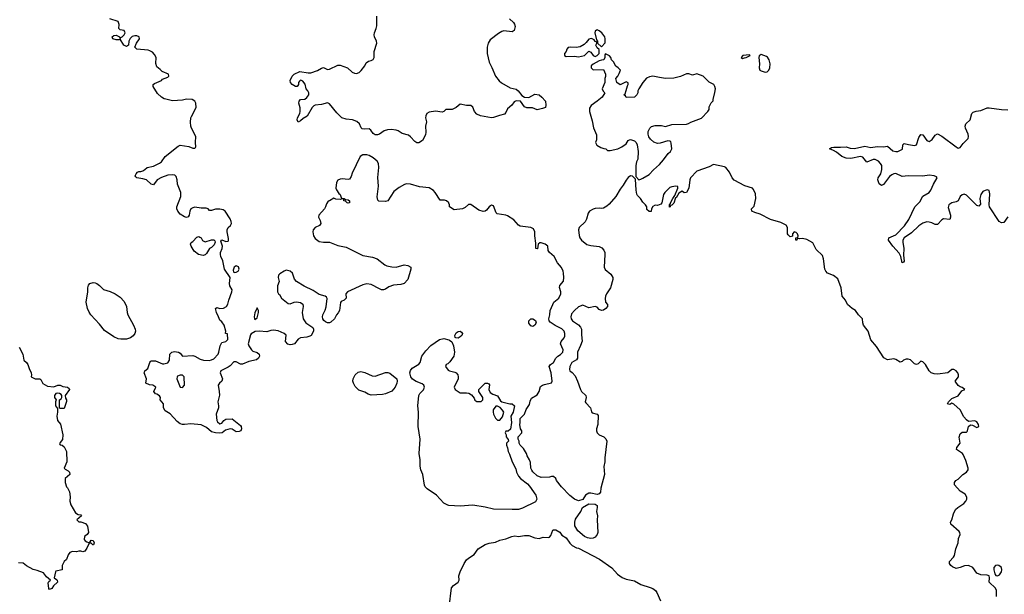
# Model space of a CAD drawing. Header units: inches. Extents: x 2396598 to 2566999, y 262085 to 451979.
# Tile 133 of 256: x 2425861 to 2435356, y 393173 to 398716. Entities that reach past the tile are written whole.
import ezdxf

# ---------------------------------------------------------------- set-up
doc = ezdxf.new("R2010")
doc.units = ezdxf.units.IN
doc.header["$MEASUREMENT"] = 0
doc.layers.add('C4329', color=7, linetype='Continuous')
doc.layers.add('C4339', color=7, linetype='Continuous')

msp = doc.modelspace()

# ---------------------------------------------------------------- linework, layer by layer
at = {"layer": 'C4329', "color": 5}
for points, elevation in [([(2430000, 396945), (2429998, 396950), (2429978, 396970), (2429956.5, 396976.5), (2429916.4, 396976.4), (2429869, 397050), (2429850, 397069), (2429810, 397095.3), (2429715.5, 397104.5), (2429630, 397129.7), (2429590, 397131.2), (2429573, 397127), (2429521.7, 397098.3), (2429470, 397057), (2429410, 396969.4), (2429390, 396960.9), (2429325.6, 396965.6), (2429313.6, 396973.6), (2429306.6, 397006.6), (2429319.7, 397110), (2429315.1, 397195.1), (2429324.8, 397290), (2429320.4, 397330), (2429309.6, 397350), (2429270, 397383.6), (2429230, 397406.6), (2429210, 397411.8), (2429168.5, 397411.5), (2429144.9, 397395.1), (2429066, 397234), (2429058, 397202), (2429042, 397178), (2429030, 397175.3), (2428970, 397181.2), (2428950, 397177.2), (2428930, 397168.7), (2428914.4, 397145.6), (2428910.8, 397090.8), (2428915.3, 397075.3), (2428939.6, 397039.6), (2428950.9, 397030.9), (2428961, 397001), (2428971.3, 396991.3), (2428988.7, 396991.3), (2429002, 396982), (2429030, 396978), (2429042, 396970), (2429042, 396950), (2429030, 396946.6), (2429018, 396950), (2429004, 396964), (2428988, 396970), (2428986, 396986), (2428970, 396988), (2428950, 396982), (2428910, 396984), (2428890, 396995.3), (2428850, 396969.2), (2428835.3, 396964.7), (2428819.8, 396940.2), (2428810.7, 396910), (2428799.1, 396890), (2428746.4, 396830), (2428743.8, 396810), (2428760, 396780), (2428763.6, 396750), (2428750.9, 396729.1), (2428709.1, 396710.9), (2428690.3, 396690), (2428686.4, 396670), (2428692.7, 396630), (2428710, 396604), (2428750, 396576.1), (2428789.7, 396570.3), (2428850, 396570.3), (2428930, 396536.9), (2429010, 396522), (2429170, 396440.2), (2429264.5, 396424.5), (2429307.3, 396410), (2429382.8, 396350), (2429402.3, 396342.3), (2429450.3, 396330.3), (2429490, 396327.6), (2429570, 396350.4), (2429604.5, 396344.5), (2429632, 396330), (2429634, 396310), (2429604, 396210), (2429568.1, 396171.9), (2429537.1, 396162.9), (2429465.8, 396154.2), (2429422, 396138), (2429390, 396117), (2429370, 396109.6), (2429350, 396109.6), (2429330, 396118), (2429250, 396162.4), (2429210, 396167.3), (2429170, 396159.3), (2429021, 396090), (2429007.3, 396070), (2429010, 396028.7), (2428991.3, 396010), (2428962, 395998), (2428953.4, 395986.6), (2428945.5, 395910), (2428932.6, 395887.4), (2428915.5, 395870), (2428898, 395830), (2428861.3, 395798.7), (2428850, 395792.4), (2428830, 395790.9), (2428810, 395801), (2428795.1, 395815.1), (2428783.9, 395830), (2428779.8, 395850), (2428783.1, 395870), (2428806.3, 395913.7), (2428815.4, 395944.6), (2428827, 396027), (2428819.7, 396039.7), (2428808, 396048), (2428750, 396066.3), (2428690, 396102), (2428603.8, 396143.8), (2428529, 396190), (2428512, 396212), (2428493.2, 396270), (2428470, 396289.2), (2428430, 396299.3), (2428410, 396289.3), (2428370, 396263.7), (2428358, 396250), (2428354.9, 396230), (2428362, 396190), (2428347.3, 396150), (2428346, 396090), (2428358, 396070), (2428366, 396066), (2428386, 396030), (2428450, 395978), (2428470, 395974), (2428507.5, 395992.5), (2428530, 395995.5), (2428570, 395986.8), (2428590, 395970.8), (2428594, 395950), (2428584, 395890), (2428595.5, 395830), (2428620.4, 395790), (2428687.1, 395747.1), (2428695.2, 395730), (2428693.7, 395710), (2428670.9, 395670), (2428658.5, 395661.5), (2428630, 395652.9), (2428570, 395646.6), (2428546.7, 395633.3), (2428509.5, 395590.5), (2428490, 395582), (2428470, 395579.9), (2428445.8, 395585.8), (2428424.4, 395610), (2428430, 395671.2), (2428410, 395687.6), (2428354.5, 395714.5), (2428310, 395721.2), (2428282.4, 395717.6), (2428244.1, 395704.1), (2428168.9, 395711.1), (2428132.1, 395707.9), (2428094.4, 395685.6), (2428085.9, 395674.2), (2428065.5, 395590), (2428070.4, 395570), (2428094.9, 395530), (2428110, 395518.7), (2428150, 395504.4), (2428170.2, 395490.2), (2428173.4, 395470), (2428164.9, 395450), (2428143.9, 395436.1), (2428070, 395418.3), (2428010, 395391.5), (2427990, 395393.3), (2427950, 395414.3), (2427924.8, 395415.2), (2427890, 395377.4), (2427870, 395362.6), (2427800.7, 395330), (2427793.4, 395310), (2427816.3, 395250), (2427810.8, 395230), (2427786.8, 395210), (2427774, 395190), (2427784.9, 395130), (2427786.2, 395093.8), (2427770.5, 395030), (2427778.7, 394990), (2427778, 394970), (2427756.1, 394910), (2427761.1, 394850), (2427770, 394835.5), (2427790, 394818.8), (2427810, 394824.7), (2427830, 394850.7), (2427850, 394862), (2427910, 394866.8), (2427990, 394801), (2427997.3, 394790), (2428001, 394770), (2427992, 394750), (2427977.3, 394742.7), (2427950, 394741.2), (2427910, 394765.2), (2427890, 394769.3), (2427844.9, 394755.1), (2427812, 394730), (2427790, 394725.6), (2427750.3, 394729.7), (2427710, 394741.1), (2427662.4, 394782.4), (2427610, 394806), (2427510, 394816.2), (2427450, 394809.5), (2427430, 394812), (2427410, 394818), (2427380.1, 394840.1), (2427312.3, 394912.3), (2427263.3, 394943.3), (2427247.8, 394970), (2427249.2, 395009.2), (2427215.3, 395050), (2427218, 395070), (2427208.7, 395088.7), (2427183.1, 395103.1), (2427170, 395105.2), (2427155.3, 395130), (2427175.3, 395170), (2427146, 395190), (2427114, 395194), (2427078, 395210), (2427084, 395250), (2427062, 395310), (2427063.1, 395316.9), (2427068, 395330), (2427095.3, 395350), (2427115.3, 395410), (2427122, 395418), (2427130, 395424.7), (2427170, 395426), (2427236.9, 395396.9), (2427250, 395396), (2427290, 395406.8), (2427305.2, 395430), (2427309.2, 395490), (2427329, 395510), (2427355.2, 395515.2), (2427392, 395510), (2427410, 395498), (2427431.6, 395471.6), (2427530, 395474.9), (2427550.3, 395470.3), (2427602, 395442), (2427631.9, 395431.9), (2427688.8, 395428.8), (2427710, 395433.1), (2427734.2, 395445.8), (2427774.5, 395490), (2427782.9, 395510), (2427794, 395570), (2427810, 395601), (2427850, 395611), (2427869, 395630), (2427866, 395686), (2427846, 395690), (2427848.4, 395711.6), (2427832.3, 395770), (2427810, 395802), (2427790, 395818), (2427779.5, 395850), (2427758, 395890), (2427749, 395931), (2427761.2, 395938.8), (2427790, 395930.6), (2427827, 395933), (2427854, 395950), (2427867.3, 395972.7), (2427876.2, 396010), (2427907.3, 396090), (2427909.3, 396110), (2427886.6, 396150), (2427883.7, 396170), (2427889.3, 396230), (2427837, 396310), (2427818.4, 396390), (2427800.9, 396430), (2427797, 396450), (2427797, 396470), (2427814, 396510), (2427816, 396530), (2427802, 396578), (2427809, 396591), (2427850, 396577.3), (2427870, 396578.8), (2427875.1, 396584.9), (2427875.6, 396604.4), (2427861.3, 396670), (2427863, 396690), (2427872, 396710), (2427894.5, 396730), (2427902.9, 396750), (2427900.5, 396770), (2427890, 396794), (2427842, 396870), (2427822.7, 396882.7), (2427790, 396889.3), (2427750, 396889.2), (2427710, 396875.3), (2427690, 396875.3), (2427679, 396890), (2427658.7, 396898.7), (2427610, 396899.2), (2427550, 396907.3), (2427530, 396901.7), (2427512.4, 396890), (2427502, 396870), (2427496.5, 396830), (2427486.6, 396813.4), (2427470, 396808), (2427450, 396814.7), (2427410, 396838.7), (2427386, 396870), (2427377.6, 396890), (2427375.6, 396910), (2427413.6, 397010), (2427414.5, 397050), (2427381.6, 397130), (2427378.7, 397170), (2427370, 397202), (2427356.6, 397216.6), (2427330, 397219.5), (2427290, 397214.5), (2427230, 397192), (2427186.8, 397170), (2427150, 397124), (2427129, 397130), (2427084, 397170), (2427050, 397180.7), (2426989.4, 397189.4), (2426980.2, 397200.2), (2426975.3, 397210), (2426984, 397230), (2426996.5, 397243.5), (2427010, 397250.8), (2427030, 397250.7), (2427050, 397259.1), (2427069, 397270), (2427090, 397290.8), (2427150, 397304.4), (2427209.6, 397330.4), (2427230, 397344.9), (2427262.6, 397397.4), (2427390, 397497.3), (2427410, 397504), (2427493, 397493), (2427530, 397476), (2427550, 397478), (2427555.5, 397484.5), (2427559, 397490), (2427555.1, 397530), (2427559.6, 397590), (2427516.3, 397670), (2427509.7, 397690), (2427508.2, 397728.2), (2427511.5, 397770), (2427516.6, 397783.4), (2427563, 397870), (2427560.5, 397910), (2427549.7, 397929.7), (2427524.8, 397944.8), (2427470, 397949.6), (2427430, 397939.6), (2427334.2, 397934.2), (2427268.9, 397948.9), (2427253.2, 397953.2), (2427230, 397968.7), (2427190, 398004), (2427148.7, 398070), (2427148, 398090), (2427160.2, 398099.8), (2427228, 398130), (2427239, 398141), (2427290, 398161), (2427299, 398170), (2427295.3, 398190), (2427234.6, 398214.6), (2427216.5, 398236.5), (2427182, 398262), (2427174.6, 398294.6), (2427176, 398350), (2427160.1, 398380.1), (2427141.2, 398401.2), (2427116.6, 398416.6), (2427100.5, 398420.5), (2426991.5, 398431.5), (2426972.3, 398450), (2426987.3, 398490), (2427015.1, 398530), (2427014, 398550), (2426990, 398559.6), (2426970, 398560.7), (2426945.5, 398554.5), (2426925.1, 398534.9), (2426913, 398510), (2426910.5, 398469.5), (2426890, 398456), (2426865.1, 398470), (2426830, 398528.7), (2426816.8, 398523.2), (2426790, 398522), (2426759, 398530), (2426754, 398550), (2426770, 398562.8), (2426790, 398566.8), (2426822, 398550), (2426830, 398534), (2426835.3, 398544.7), (2426850, 398551), (2426869, 398570), (2426879.3, 398590), (2426870, 398613.2), (2426830, 398618), (2426818, 398630), (2426820.9, 398670), (2426810, 398697.2), (2426730, 398724.5)], 80), ([(2430000, 397849), (2429970, 397849), (2429950.5, 397829.5), (2429936.1, 397823.9), (2429870, 397832.1), (2429810, 397824.2), (2429788.3, 397811.7), (2429776.1, 397790), (2429775.6, 397770), (2429784.4, 397730), (2429772.7, 397687.3), (2429778.3, 397630), (2429774.7, 397605.3), (2429744.9, 397550), (2429710, 397527.1), (2429690, 397527.4), (2429670, 397539.7), (2429630, 397585.6), (2429610, 397601.3), (2429550, 397619.2), (2429510, 397644.8), (2429490, 397651.6), (2429444, 397656), (2429407, 397653), (2429377, 397643), (2429330, 397612.9), (2429310, 397605.6), (2429290, 397605.6), (2429270, 397616.8), (2429247.1, 397650), (2429230, 397662.8), (2429190, 397658.3), (2429163.4, 397663.4), (2429153.3, 397673.3), (2429137.8, 397710), (2429113.2, 397733.2), (2429070, 397748.5), (2429010, 397754.7), (2428968.9, 397768.9), (2428917.7, 397817.7), (2428850, 397902.9), (2428830, 397913.5), (2428770, 397896.8), (2428709.1, 397890.9), (2428696, 397884), (2428680.5, 397870), (2428633.4, 397786.6), (2428596.1, 397763.9), (2428570, 397739.3), (2428547.9, 397727.9), (2428537, 397750), (2428539.5, 397770), (2428563.7, 397810), (2428567, 397830), (2428564.8, 397864.8), (2428554, 397910), (2428555.3, 397930), (2428570, 397944.7), (2428610, 397950.8), (2428630, 397964), (2428649.3, 397990), (2428649.4, 398010), (2428640.9, 398030), (2428623.7, 398050), (2428614.8, 398094.8), (2428590, 398124), (2428578, 398130), (2428567.9, 398132.1), (2428558, 398122), (2428551, 398110), (2428550.8, 398090), (2428538, 398070), (2428522, 398070), (2428489, 398090), (2428473.2, 398110), (2428468.7, 398130), (2428490, 398172), (2428509.1, 398190.9), (2428563.2, 398216.8), (2428642.4, 398202.4), (2428670, 398203.1), (2428734.2, 398225.8), (2428770, 398248), (2428790, 398254), (2428830, 398236.3), (2428850, 398238), (2428930, 398277.3), (2428950, 398278.8), (2429021, 398250), (2429068.4, 398208.4), (2429090, 398199.3), (2429110, 398198), (2429133.8, 398206.2), (2429153.4, 398226.6), (2429189, 398270), (2429201.2, 398298.8), (2429225.2, 398314.8), (2429250, 398321), (2429270, 398332), (2429279, 398350), (2429279, 398410), (2429305.2, 398490), (2429302.7, 398510), (2429282.9, 398550), (2429278.4, 398570), (2429280.9, 398590), (2429298.4, 398630), (2429303.9, 398656.1), (2429306.3, 398750)], 60), ([(2425855.9, 395555.9), (2425890.8, 395490), (2425901, 395430), (2425926, 395410), (2425938, 395390), (2425951, 395350), (2425971.3, 395310), (2425976, 395290), (2425972, 395270), (2426010, 395251), (2426054, 395250), (2426063.6, 395243.6), (2426085.4, 395205.4), (2426130, 395181), (2426190, 395174.8), (2426229.2, 395190.8), (2426250, 395190.8), (2426276.7, 395176.7), (2426322, 395170), (2426338.5, 395158.5), (2426342.8, 395150), (2426298, 395090), (2426303.6, 395063.6), (2426311.3, 395050), (2426311.1, 395031.1), (2426290, 394966), (2426250, 394966), (2426246, 394970), (2426246, 395050), (2426262, 395058), (2426267.3, 395072.7), (2426268, 395090), (2426260.4, 395100.4), (2426246, 395110), (2426230, 395113.2), (2426210, 395108.7), (2426196, 395090), (2426198, 395070), (2426214, 395050), (2426206, 395030), (2426207.3, 394990), (2426226, 394966), (2426226.8, 394930), (2426220.7, 394890), (2426224, 394850), (2426253.3, 394813.3), (2426278, 394710), (2426274.8, 394665.2), (2426250, 394638), (2426244.7, 394624.7), (2426250, 394614), (2426270, 394612), (2426290, 394596), (2426313.4, 394550), (2426314, 394450), (2426290.7, 394390), (2426299.9, 394379.9), (2426330, 394364), (2426342, 394350), (2426343, 394330), (2426301, 394290), (2426298, 394250), (2426311.3, 394210), (2426321.4, 394201.4), (2426342.8, 394162.8), (2426347.9, 394112.1), (2426346, 394070), (2426354.8, 394034.8), (2426399.8, 393959.8), (2426423.6, 393943.6), (2426450, 393938), (2426458, 393930), (2426412, 393890), (2426430, 393872), (2426450, 393872), (2426494.6, 393854.6), (2426514.8, 393830), (2426524.7, 393770), (2426511.1, 393748.9), (2426486, 393730), (2426482.8, 393702.8), (2426492, 393690), (2426510, 393678), (2426526, 393674), (2426542, 393678), (2426550, 393694), (2426570, 393692), (2426578, 393670), (2426574, 393650), (2426566, 393650), (2426550, 393666), (2426530, 393666), (2426510, 393618), (2426490, 393589.2), (2426470, 393584), (2426452, 393588), (2426430, 393588), (2426410, 393582), (2426370, 393585.2), (2426345.2, 393574.8), (2426328.1, 393551.9), (2426311, 393510), (2426290.5, 393489.5), (2426278.8, 393470), (2426271, 393450), (2426271.1, 393408.9), (2426210, 393395.3), (2426204.7, 393390), (2426194, 393330), (2426216.9, 393316.9), (2426222, 393310), (2426224.7, 393290), (2426186.8, 393253.2), (2426170, 393228), (2426150, 393218), (2426142, 393230), (2426136.4, 393283.6), (2426143.1, 393296.9), (2426158, 393310), (2426120.7, 393340.7), (2426090, 393379), (2426030, 393402), (2425990, 393412), (2425928.2, 393448.2), (2425894.1, 393474.2), (2425850, 393474.7)], 80), ([(2430000, 394030.6), (2429990, 394031.4), (2429950, 394052.4), (2429879, 394130), (2429790.6, 394190), (2429770.6, 394210), (2429764, 394224), (2429747.4, 394330), (2429730, 394373.2), (2429723.1, 394410), (2429722.4, 394470), (2429714, 394530), (2429721.8, 394670), (2429703.8, 394790), (2429707.2, 394930), (2429699.4, 394990), (2429709.9, 395090.1), (2429721, 395110), (2429755.2, 395144.8), (2429765.3, 395170), (2429759.1, 395190), (2429742.4, 395202.4), (2429684.3, 395224.3), (2429647.4, 395247.4), (2429631.9, 395270), (2429624.3, 395310), (2429629, 395331), (2429646.3, 395353.7), (2429710, 395391.7), (2429721.6, 395410), (2429737.7, 395470), (2429777.5, 395522.5), (2429827.2, 395572.8), (2429910, 395631.8), (2429950, 395639.1), (2430000, 395626.6)], 80), ([(2430000, 395406.2), (2429990, 395397.4), (2429974, 395390), (2429965.5, 395370), (2429994.1, 395334.1), (2430000, 395330.9)], 80)]:
    msp.add_lwpolyline(points, dxfattribs=dict(at, elevation=elevation))
at = {"layer": 'C4329', "color": 5, "elevation": 80}
for points in [[(2427650, 396574), (2427711.3, 396591.3), (2427731.6, 396591.6), (2427742, 396582), (2427744.7, 396570), (2427736.8, 396543.2), (2427710, 396518), (2427690, 396508), (2427661, 396459), (2427650, 396449), (2427630, 396440.9), (2427585.2, 396450), (2427543.3, 396483.3), (2427516, 396530), (2427509, 396550), (2427514, 396566), (2427530, 396576), (2427570, 396618.8), (2427590, 396622.8), (2427598.5, 396618.5), (2427610, 396611), (2427624.9, 396584.9)], [(2427950, 396342.7), (2427928, 396330), (2427918.8, 396298.8), (2427922, 396282), (2427930, 396276), (2427950, 396279.1), (2427969, 396290), (2427978, 396310), (2427970, 396332.7)], [(2426890, 395634.4), (2426834.7, 395634.7), (2426810, 395638), (2426770, 395656), (2426678.6, 395718.6), (2426630, 395778.7), (2426547.4, 395867.4), (2426530, 395893.3), (2426513.6, 395930), (2426501.8, 395990), (2426517.2, 396090), (2426518, 396130), (2426525.2, 396154.8), (2426538.7, 396170), (2426570, 396180.7), (2426590, 396178.2), (2426606.4, 396170), (2426631.4, 396151.4), (2426670, 396111.7), (2426732.9, 396092.9), (2426781.6, 396070), (2426830, 396037.7), (2426870, 395998.3), (2426890.2, 395950), (2426896.2, 395890), (2426902.8, 395870), (2426959.3, 395770), (2426975.7, 395730), (2426976.8, 395710), (2426970.7, 395689.3), (2426954.6, 395665.4), (2426930, 395645.8)], [(2428150, 395937.2), (2428130, 395888), (2428123.1, 395850), (2428123.8, 395830), (2428130, 395823), (2428150, 395841), (2428163.7, 395890), (2428165.2, 395910)], [(2427410, 395286.6), (2427384.1, 395275.9), (2427378.8, 395270), (2427376, 395250), (2427410, 395172), (2427430, 395166.8), (2427448.9, 395191.1), (2427446, 395270), (2427430, 395286)], [(2429290, 395275.5), (2429390, 395311), (2429410, 395311.8), (2429430, 395305.2), (2429496.5, 395250), (2429501.6, 395230), (2429499.3, 395210), (2429481.2, 395170), (2429450, 395132.3), (2429390, 395107.3), (2429359.4, 395100.6), (2429250, 395093.1), (2429222.2, 395102.2), (2429190, 395121.7), (2429130, 395141.5), (2429096.3, 395176.3), (2429078.7, 395210), (2429074.2, 395230), (2429076.1, 395250), (2429094.8, 395290), (2429124, 395316), (2429150, 395320.7), (2429190, 395311.5), (2429260, 395280)]]:
    msp.add_lwpolyline(points, close=True, dxfattribs=at)
at = {"layer": 'C4339', "color": 5}
for points, elevation in [([(2430584.7, 398724.7), (2430623.8, 398690), (2430633.6, 398673.6), (2430637.3, 398650), (2430630, 398613.2), (2430610, 398598), (2430530, 398606.9), (2430510, 398600.5), (2430478.4, 398581.6), (2430399.1, 398520.9), (2430378, 398490), (2430370.2, 398450.2), (2430370.3, 398389.7), (2430386.8, 398306.8), (2430414.8, 398254.8), (2430450.3, 398170), (2430485.1, 398125.1), (2430506.6, 398106.6), (2430590, 398058.6), (2430650, 398044.4), (2430668.8, 398030), (2430704.7, 397984.7), (2430728.7, 397968.7), (2430770, 397965.7), (2430830, 397996), (2430870.5, 397990), (2430897.1, 397970), (2430930.5, 397930), (2430936, 397890), (2430931, 397869), (2430902, 397858), (2430850, 397847.3), (2430806, 397866), (2430750, 397865.6), (2430730, 397876), (2430690, 397929.4), (2430650, 397932.8), (2430630, 397923.6), (2430606.4, 397890), (2430564.2, 397855.8), (2430550, 397819.3), (2430535.6, 397804.4), (2430487.1, 397792.9), (2430430, 397772.1), (2430410, 397769.8), (2430304, 397790), (2430270, 397804.7), (2430246.6, 397830), (2430231.8, 397871.8), (2430210, 397889), (2430170, 397888.7), (2430110, 397902), (2430070, 397869), (2430030, 397849), (2430000, 397849)], 60), ([(2435390, 396812.7), (2435350, 396759.6), (2435330, 396755.6), (2435304.5, 396770), (2435212, 396910), (2435209.2, 396930), (2435216, 397036), (2435208.7, 397068.7), (2435190, 397074), (2435170, 397069), (2435150, 397057.2), (2435130.6, 397030), (2435120.3, 396990), (2435124.5, 396935.5), (2435110, 396917.2), (2435090, 396924.5), (2434990, 397024.5), (2434970, 397032), (2434950, 397026.6), (2434930.4, 397009.6), (2434910, 396969.5), (2434890, 396958.4), (2434850, 396949.5), (2434819.1, 396930), (2434815.2, 396904.8), (2434835.3, 396830), (2434835.8, 396810), (2434830, 396789.3), (2434770, 396794.5), (2434754.6, 396785.4), (2434710, 396741.2), (2434690, 396741.2), (2434657, 396757), (2434630, 396763.1), (2434610, 396764.4), (2434570, 396753.5), (2434530, 396726), (2434460.1, 396659.9), (2434389.4, 396610.6), (2434377.6, 396590), (2434376.9, 396570), (2434388, 396510), (2434384.1, 396444.1), (2434390, 396386), (2434384.7, 396375.3), (2434370, 396369), (2434358.4, 396430), (2434343.3, 396463.3), (2434279.6, 396530), (2434239.3, 396590), (2434241.2, 396610), (2434310, 396642), (2434392.3, 396727.7), (2434435.3, 396790), (2434491.5, 396910), (2434540.6, 396959.4), (2434570, 397013), (2434629.7, 397050.3), (2434647.3, 397070), (2434671.2, 397128.8), (2434708.7, 397190), (2434700.4, 397200.4), (2434678, 397210), (2434630, 397217.6), (2434570, 397207.6), (2434430, 397208.2), (2434370, 397203.5), (2434310, 397231.8), (2434290, 397229.7), (2434270, 397220.5), (2434250, 397203), (2434190, 397126.6), (2434170, 397118), (2434150, 397134), (2434135.1, 397170), (2434139.5, 397190), (2434165.6, 397230), (2434175.1, 397270), (2434173, 397310), (2434162.4, 397330), (2434143.6, 397350), (2434110, 397366.6), (2434090, 397367.8), (2434030, 397342.7), (2433990, 397389.7), (2433970, 397396.1), (2433876.2, 397376.2), (2433830, 397380.4), (2433790, 397396.9), (2433738.4, 397438.4), (2433710, 397455.1), (2433668.7, 397470), (2433690, 397482.8), (2433712.3, 397487.7), (2433775.4, 397484.6), (2433830, 397488.4), (2433870, 397477.6), (2433910, 397474.9), (2434010, 397494.4), (2434070, 397483.8), (2434130, 397492.7), (2434189.5, 397490.5), (2434230, 397496), (2434280.7, 397450), (2434310, 397443.2), (2434330, 397445.2), (2434372.3, 397467.7), (2434377.2, 397510), (2434390, 397520.7), (2434430.4, 397510.4), (2434490, 397503), (2434508.7, 397510), (2434530, 397578), (2434550, 397606.8), (2434570, 397604), (2434610, 397551), (2434630, 397541), (2434660.2, 397559.8), (2434690, 397601), (2434710, 397613.4), (2434753.8, 397593.8), (2434890, 397488.2), (2434910, 397478), (2434930, 397484), (2434958.6, 397521.4), (2435006.6, 397570), (2435011.3, 397590), (2435007.3, 397610), (2434982.9, 397670), (2434979.5, 397690), (2434986, 397710), (2435027, 397750), (2435043.7, 397810), (2435056.2, 397823.8), (2435085.4, 397834.6), (2435130, 397839.3), (2435190, 397865.5), (2435210, 397866.4), (2435330, 397848), (2435390, 397845.5)], 60), ([(2435281.2, 393150), (2435279.5, 393210), (2435272, 393232), (2435209.5, 393289.5), (2435214, 393330), (2435208, 393350), (2435190, 393357.2), (2435130, 393362), (2435090, 393377), (2435050.7, 393430.7), (2435010.8, 393450.8), (2434971.3, 393448.7), (2434930, 393431.5), (2434890, 393422.9), (2434856.6, 393436.6), (2434839.3, 393450), (2434826.6, 393470), (2434826.6, 393490), (2434866.6, 393530), (2434874.5, 393545.5), (2434888.1, 393611.9), (2434909.6, 393670), (2434913.3, 393710), (2434929.6, 393750), (2434927.6, 393770), (2434920.1, 393780.1), (2434840.9, 393850), (2434837.2, 393870), (2434850, 393892), (2434865.6, 393950), (2434886, 393990), (2434908.4, 394011.6), (2434964.7, 394050), (2434984.2, 394070), (2434995.1, 394090), (2434994.3, 394110), (2434978.4, 394138.4), (2434928.5, 394168.5), (2434876, 394230), (2434876, 394250), (2434889.5, 394270.5), (2434910, 394282.8), (2434957.2, 394330), (2434989.5, 394350.5), (2435005.6, 394374.4), (2435006, 394390), (2434983.9, 394463.9), (2434960.2, 394520.2), (2434954, 394530), (2434894, 394570), (2434899, 394590), (2434929.3, 394630), (2434921.2, 394690), (2434930, 394722), (2434950, 394738), (2434990, 394738), (2434996.5, 394743.5), (2435002, 394750), (2435010, 394792), (2435030, 394806), (2435050, 394802.8), (2435090, 394781), (2435108.7, 394791.3), (2435106, 394810), (2435090, 394837), (2435070, 394846), (2435010, 394839), (2434990, 394856), (2434965.6, 394885.6), (2434930.8, 394950.8), (2434870, 395006), (2434850, 395018), (2434830, 395005.2), (2434808, 395010), (2434818, 395030), (2434850, 395062), (2434910, 395086), (2434945.6, 395134.4), (2434975.3, 395150), (2434948.9, 395168.9), (2434930, 395172.7), (2434910, 395186), (2434882, 395230), (2434913.6, 395270), (2434914.7, 395290), (2434907.6, 395310), (2434890, 395329.6), (2434870, 395340.7), (2434850, 395342.7), (2434810, 395309.3), (2434710, 395297.6), (2434678.9, 395298.9), (2434649.6, 395309.6), (2434630, 395329), (2434597.2, 395390), (2434570, 395415.1), (2434550, 395421.2), (2434523.8, 395396.2), (2434510, 395389.6), (2434490, 395396.2), (2434450, 395433.6), (2434430, 395442.4), (2434410, 395441.6), (2434382.8, 395430), (2434370, 395417.2), (2434350, 395413.2), (2434310, 395437), (2434290, 395443.7), (2434230, 395435.1), (2434193.8, 395453.8), (2434122, 395562), (2434070, 395626), (2434041.2, 395710), (2433999.3, 395770), (2433992.7, 395790), (2433988.7, 395830), (2433950, 395868.7), (2433922, 395910), (2433889.4, 395929.4), (2433844, 395970), (2433825.2, 396010), (2433792.7, 396050), (2433782, 396130), (2433750, 396215.3), (2433710, 396249), (2433649.5, 396269.5), (2433634, 396290), (2433626, 396310), (2433612.7, 396410), (2433601.2, 396441.2), (2433540.2, 396500.2), (2433510, 396562), (2433450, 396594), (2433410, 396604), (2433382, 396602), (2433370, 396606), (2433358, 396602), (2433354, 396590), (2433346, 396590), (2433346, 396610), (2433366, 396614), (2433368, 396630), (2433362, 396650), (2433350, 396662), (2433330, 396668), (2433312, 396650), (2433312, 396628), (2433290, 396622), (2433270, 396639), (2433265.6, 396650), (2433263.7, 396710), (2433253.4, 396733.4), (2433199.1, 396759.1), (2433102, 396790), (2433000.2, 396840.2), (2432950, 396855.3), (2432922, 396870), (2432918, 396890), (2432944.5, 396915.5), (2432960.7, 396990), (2432954.8, 397034.8), (2432937.5, 397077.5), (2432929, 397090), (2432852.6, 397112.6), (2432750, 397167.3), (2432732, 397190), (2432705.9, 397245.9), (2432670, 397289.6), (2432657.1, 397297.1), (2432550, 397318), (2432510, 397295.4), (2432390, 397256.2), (2432330.3, 397190), (2432322.6, 397170), (2432313.7, 397090), (2432290, 397048), (2432270, 397046), (2432250, 397062), (2432218, 397042), (2432190, 396998), (2432183.6, 396996.4), (2432170, 396946), (2432150, 396926), (2432138, 396922), (2432134, 396910), (2432128.4, 396908.4), (2432126, 396930), (2432138, 396942), (2432138, 396950), (2432158, 396990), (2432179, 397021), (2432208, 397090), (2432206, 397106), (2432188.4, 397108.4), (2432150, 397103.7), (2432130, 397096), (2432080.7, 397050), (2432070.7, 397030), (2432051.6, 396948.4), (2432043.6, 396936.4), (2432010, 396922), (2431990, 396928), (2431966.4, 396913.6), (2431952, 396890), (2431950, 396866), (2431930, 396866), (2431910, 396886), (2431908.7, 396910), (2431895.3, 396930), (2431870, 396955.3), (2431848.7, 396990), (2431819.3, 397019.3), (2431812.5, 397032.5), (2431805.2, 397070), (2431798, 397178), (2431770, 397208), (2431750, 397208.7), (2431730, 397194), (2431710, 397168.7), (2431681.1, 397118.9), (2431650, 397081.2), (2431610.5, 397009.5), (2431543.8, 396936.2), (2431523.4, 396916.6), (2431490, 396897.2), (2431470, 396893.2), (2431450, 396898), (2431410, 396895.6), (2431390, 396889.6), (2431356.3, 396870), (2431342.4, 396850), (2431327.1, 396792.9), (2431314.4, 396765.6), (2431255.5, 396710), (2431250.4, 396690), (2431254.6, 396634.6), (2431263, 396610), (2431277.3, 396590), (2431330, 396548.5), (2431370, 396536.4), (2431450, 396527), (2431474.3, 396514.3), (2431493.4, 396493.4), (2431502, 396470), (2431502.6, 396450), (2431496.3, 396330), (2431507, 396307), (2431562.4, 396262.4), (2431579.3, 396230), (2431581.6, 396210), (2431558.7, 396130), (2431519.3, 396070), (2431510, 396048), (2431506.4, 396026.4), (2431510.6, 395990.6), (2431530.8, 395970), (2431530.8, 395950), (2431514, 395930), (2431490, 395915.1), (2431470, 395909.4), (2431450, 395919), (2431430, 395942), (2431410, 395949), (2431350, 395937.2), (2431290, 395961.2), (2431250, 395944.5), (2431210, 395912), (2431183.2, 395876.8), (2431174.4, 395850), (2431179.5, 395830), (2431192.7, 395810), (2431250, 395771.7), (2431270.2, 395750), (2431277.3, 395730), (2431277, 395677), (2431284.1, 395615.9), (2431270, 395574), (2431238.4, 395510), (2431239.6, 395450), (2431230, 395435.1), (2431184.9, 395410), (2431165.5, 395370), (2431162, 395342), (2431166.8, 395330), (2431190, 395313), (2431219, 395279), (2431241.3, 395230), (2431268.1, 395148.1), (2431278.8, 395130), (2431318.8, 395090), (2431322.8, 395070), (2431314.8, 395030), (2431319.8, 395019.8), (2431364.9, 394970), (2431373.7, 394933.7), (2431382.5, 394922.5), (2431430.4, 394910.4), (2431438, 394898), (2431437.3, 394810), (2431422, 394770), (2431421.6, 394750), (2431428.2, 394730), (2431450, 394710.7), (2431492.3, 394692.3), (2431512.1, 394672.1), (2431523, 394650), (2431502, 394490), (2431503, 394450), (2431493.7, 394406.3), (2431499.3, 394330), (2431463.4, 394196.6), (2431461, 394159), (2431450, 394142), (2431430, 394135.3), (2431370, 394149), (2431350, 394149), (2431318, 394130), (2431290, 394088.7), (2431250, 394074), (2431210, 394091.8), (2431167.3, 394127.3), (2431084.7, 394210), (2431038, 394270), (2431030, 394288.7), (2431010, 394308.7), (2430990, 394308.7), (2430970, 394301.2), (2430890, 394300.9), (2430850, 394316), (2430810, 394353.2), (2430798, 394370), (2430789.3, 394390), (2430785.2, 394445.2), (2430777.2, 394470), (2430754, 394510), (2430748.7, 394530), (2430718, 394578), (2430688, 394610), (2430678, 394630), (2430678, 394650), (2430668, 394670), (2430669.1, 394690.9), (2430702, 394730), (2430702, 394750), (2430689.3, 394769.3), (2430684, 394810), (2430688, 394828), (2430686, 394870), (2430728.9, 394911.1), (2430744.7, 394955.3), (2430776.5, 395003.5), (2430783.1, 395036.9), (2430796.4, 395063.6), (2430850, 395098), (2430869.2, 395130), (2430884.1, 395175.9), (2430902, 395190), (2430922, 395198), (2430990, 395212), (2430996, 395230), (2430986, 395310), (2430965.2, 395370), (2430979, 395390), (2431009.6, 395410.4), (2431032, 395450), (2431049.6, 395470), (2431075.3, 395484.7), (2431099.7, 395510), (2431101, 395530), (2431076.8, 395590), (2431082, 395610), (2431112.2, 395647.8), (2431117.7, 395662.3), (2431118.7, 395690), (2431110.9, 395710), (2431090, 395733.7), (2431025.8, 395765.8), (2430977.6, 395797.6), (2430965.2, 395810), (2430962.7, 395830), (2430974.5, 395870), (2430975.1, 395910), (2431000.7, 395970), (2431012.3, 395990), (2431058.4, 396030), (2431078.7, 396070), (2431080.7, 396090), (2431066.3, 396133.7), (2431070, 396151.3), (2431106.3, 396193.7), (2431109.4, 396230), (2431106, 396270), (2431102.7, 396290), (2431086.6, 396326.6), (2431046, 396370), (2431014, 396430), (2430969.2, 396470), (2430957.2, 396490), (2430955.3, 396530), (2430929, 396550), (2430890, 396563.7), (2430878, 396562), (2430861, 396550), (2430853.2, 396506.8), (2430850, 396504), (2430838, 396510), (2430838.6, 396561.4), (2430828, 396630), (2430828, 396670), (2430817, 396697), (2430789.8, 396709.8), (2430685.5, 396725.5), (2430670, 396733.6), (2430624.5, 396784.5), (2430563.3, 396823.3), (2430548.7, 396830), (2430464.4, 396844.4), (2430454.2, 396854.2), (2430430, 396921.2), (2430410, 396925.2), (2430399.8, 396920.2), (2430387.9, 396912.1), (2430362, 396878), (2430350, 396868.7), (2430330, 396864), (2430290, 396877.2), (2430210, 396933.2), (2430190, 396933.2), (2430155.6, 396904.4), (2430130, 396891.8), (2430050, 396881.2), (2430006, 396910), (2430006, 396930), (2430000, 396945)], 80), ([(2430000, 395626.6), (2430005.3, 395625.3), (2430028.2, 395608.2), (2430044.4, 395570), (2430054.6, 395510), (2430046.3, 395470), (2430010, 395415.1), (2430000, 395406.2)], 80), ([(2430000, 395330.9), (2430007, 395327), (2430056.4, 395316.4), (2430070, 395309.1), (2430085, 395290), (2430090.2, 395270), (2430087.7, 395250), (2430051.5, 395170), (2430061.7, 395150), (2430110, 395115.9), (2430170, 395117.3), (2430191.7, 395111.7), (2430217.2, 395097.2), (2430243.8, 395063.8), (2430250, 395046), (2430270, 395032), (2430310, 395032), (2430328, 395050), (2430328, 395070), (2430288, 395130), (2430288.7, 395150), (2430348, 395210), (2430370.9, 395210.9), (2430384.7, 395204.7), (2430390, 395194), (2430386, 395150), (2430399.1, 395119.1), (2430422, 395102), (2430470, 395086), (2430498, 395038), (2430510.8, 395030.8), (2430588.9, 395011.1), (2430611.3, 395011.3), (2430632, 394992), (2430618, 394930), (2430598, 394890), (2430604.7, 394830), (2430592.8, 394767.2), (2430570, 394748), (2430550, 394746), (2430542, 394730), (2430551.6, 394711.6), (2430552.7, 394692.7), (2430572.7, 394667.3), (2430574, 394650), (2430554, 394630), (2430554, 394610), (2430565.4, 394585.4), (2430571, 394550), (2430585.3, 394525.3), (2430610, 394451.3), (2430644.7, 394384.7), (2430652.9, 394350), (2430670, 394312.2), (2430689.7, 394289.7), (2430757.1, 394237.1), (2430776.6, 394216.6), (2430838, 394130), (2430847.5, 394090), (2430833.8, 394066.2), (2430710, 394002.6), (2430670, 393991.1), (2430610, 393989.9), (2430430, 393993.4), (2430350, 394013.7), (2430230, 394031.1), (2430110, 394021.8), (2430000, 394030.6)], 80), ([(2430002.4, 393050), (2430026.3, 393233.7), (2430042.7, 393257.3), (2430088.9, 393291.1), (2430098, 393310), (2430095.3, 393350), (2430108.7, 393388.7), (2430145.6, 393470), (2430170, 393504), (2430190, 393522.8), (2430242, 393558), (2430282.7, 393610), (2430350, 393654.4), (2430386.8, 393666.8), (2430450, 393675.5), (2430490, 393695.5), (2430550, 393707.3), (2430608, 393730), (2430635.3, 393735.3), (2430670, 393730.8), (2430730, 393739.1), (2430770, 393739.1), (2430830, 393717.3), (2430870, 393710.8), (2430910, 393722.8), (2430958, 393722), (2430970, 393724.7), (2430981.2, 393738.8), (2431002, 393790), (2431010, 393796), (2431030, 393796), (2431071, 393771), (2431090, 393742), (2431130, 393716), (2431165.3, 393665.3), (2431190, 393642), (2431230, 393620.7), (2431250, 393617.3), (2431452.5, 393512.5), (2431570, 393428), (2431627.2, 393367.2), (2431670, 393335.3), (2431710, 393318.5), (2431790, 393303.8), (2431850, 393267), (2431939.6, 393239.6), (2431967.6, 393227.6), (2431991.8, 393210), (2432006, 393190), (2432039.7, 393110)], 80)]:
    msp.add_lwpolyline(points, dxfattribs=dict(at, elevation=elevation))
at = {"layer": 'C4339', "color": 5, "elevation": 80}
for points in [[(2431430, 398618), (2431423.6, 398616.4), (2431410, 398606), (2431406, 398590), (2431422, 398522), (2431432, 398510), (2431434, 398490), (2431470, 398454), (2431507.3, 398492.7), (2431507.3, 398532.7), (2431502, 398550), (2431475.3, 398590), (2431450, 398608)], [(2431375.5, 398535.5), (2431350, 398529.3), (2431324.7, 398495.3), (2431303.6, 398476.4), (2431264.7, 398455.3), (2431226.8, 398446.8), (2431167.7, 398452.3), (2431151.1, 398448.9), (2431138, 398430), (2431131.6, 398408.4), (2431114, 398390), (2431114, 398370), (2431130, 398362), (2431210, 398364.7), (2431250, 398358.8), (2431309, 398371), (2431350, 398411.3), (2431370, 398402), (2431390, 398372), (2431410, 398362), (2431430, 398372), (2431448, 398390), (2431447.3, 398427.3), (2431430, 398446), (2431418, 398470), (2431426, 398490), (2431422, 398502), (2431410, 398506), (2431402, 398522)], [(2431510, 398386), (2431503.6, 398376.4), (2431502, 398350), (2431492.7, 398327.3), (2431470, 398326), (2431450, 398318), (2431390, 398288), (2431372, 398270), (2431372, 398250), (2431390, 398232), (2431490, 398234), (2431511.3, 398190), (2431511.1, 398168.9), (2431502, 398150), (2431502, 398110), (2431478, 398050), (2431486.4, 398026.4), (2431502, 398010), (2431478, 397970), (2431430, 397928.7), (2431370.9, 397889.1), (2431356, 397864), (2431356.3, 397830), (2431381.6, 397741.6), (2431393.7, 397673.7), (2431423.6, 397603.6), (2431423.6, 397556.4), (2431414, 397530), (2431425.4, 397505.4), (2431463.6, 397483.6), (2431492.7, 397472.7), (2431511.6, 397471.6), (2431530, 397454), (2431554, 397454), (2431630, 397471), (2431668, 397490), (2431710, 397518), (2431729.4, 397550.6), (2431742, 397558), (2431750, 397561), (2431790, 397546), (2431806, 397530), (2431816, 397510), (2431824.5, 397444.5), (2431821, 397370), (2431810, 397346), (2431804, 397310), (2431802, 397202), (2431830, 397172), (2431850, 397176), (2431870, 397187.7), (2431930, 397222.8), (2431971.9, 397268.1), (2432030, 397318.8), (2432070, 397362.8), (2432114.5, 397425.5), (2432135.3, 397444.7), (2432149.4, 397470), (2432144.5, 397524.5), (2432138.4, 397538.4), (2432130, 397545.2), (2432110, 397547.3), (2432036, 397524), (2432010, 397523.1), (2431976, 397536), (2431942.5, 397562.5), (2431926.2, 397586.2), (2431920.4, 397610), (2431922, 397638), (2431936.9, 397670), (2431954.5, 397685.5), (2431990, 397695.3), (2432050, 397694.9), (2432090, 397685.5), (2432150, 397706.4), (2432291.4, 397708.6), (2432310, 397714), (2432331.6, 397728.4), (2432435.5, 397764.5), (2432498, 397830), (2432508, 397850), (2432510, 397874), (2432530, 397914), (2432547.3, 397932.7), (2432547.3, 397947.3), (2432565.2, 398014.8), (2432569.2, 398050), (2432565.2, 398070), (2432555.3, 398090), (2432510, 398113.2), (2432451.9, 398171.9), (2432390, 398194), (2432350, 398182), (2432313.6, 398193.6), (2432290, 398194), (2432233.7, 398166.3), (2432170, 398152), (2432089.5, 398149.5), (2432030, 398157), (2431967.9, 398172.1), (2431934.4, 398165.6), (2431906.8, 398153.2), (2431871.3, 398110), (2431831.3, 398050), (2431822, 398030), (2431822, 398010), (2431812, 397990), (2431790, 397968), (2431710, 397966), (2431702, 397982), (2431688, 397990), (2431698, 398002), (2431710, 398034), (2431721.2, 398078.8), (2431728, 398090), (2431727.3, 398107.3), (2431710, 398118), (2431650, 398086), (2431618, 398110), (2431608.7, 398150), (2431628, 398170), (2431643.1, 398196.9), (2431654, 398230), (2431632.9, 398252.9), (2431609.1, 398269.1), (2431588, 398310), (2431568, 398330), (2431562, 398350), (2431550, 398368)], [(2432898, 398378), (2432834, 398370), (2432818, 398350), (2432830, 398341), (2432850, 398346.8), (2432866, 398350), (2432906, 398370)], [(2433010, 398380.9), (2432992.7, 398367.3), (2432988.4, 398351.6), (2432996.3, 398290), (2432990.8, 398250), (2432998.8, 398230), (2433010, 398222), (2433050, 398210.6), (2433070, 398214), (2433086, 398230), (2433095.1, 398250), (2433097, 398290), (2433087.3, 398330), (2433073.1, 398353.1), (2433062, 398362)], [(2430810, 395757.2), (2430800.2, 395760.2), (2430790, 395764), (2430770, 395788.7), (2430769.3, 395810), (2430790, 395830.7), (2430810.6, 395830.6), (2430833.7, 395813.7), (2430841, 395790), (2430830, 395769.2)], [(2430090, 395645.1), (2430065.9, 395645.9), (2430060.9, 395650), (2430056.9, 395670), (2430070, 395696.4), (2430090, 395708.5), (2430110, 395710.3), (2430122.3, 395702.3), (2430130.3, 395690), (2430123.1, 395670), (2430110, 395655.8)], [(2430470, 394988), (2430452.7, 394987.3), (2430426.8, 394953.2), (2430426, 394930), (2430431, 394910), (2430450, 394872), (2430470, 394854), (2430490, 394854), (2430516.4, 394883.6), (2430528, 394930), (2430518, 394950), (2430494.6, 394974.6)], [(2431370, 393710.5), (2431335.9, 393715.9), (2431309, 393729), (2431244.4, 393784.4), (2431214.7, 393834.7), (2431212.8, 393870), (2431222, 393898), (2431273.6, 393970), (2431289.4, 394010.6), (2431350, 394044), (2431410, 394043.8), (2431428.4, 394028.4), (2431430.3, 394010), (2431423.6, 393970), (2431432.9, 393930), (2431430.2, 393889.8), (2431436.8, 393770), (2431430.1, 393749.9), (2431410, 393723.2), (2431390, 393713.2)], [(2435290, 393453.3), (2435270, 393449.3), (2435253.4, 393430), (2435254, 393410), (2435264.7, 393370), (2435275.3, 393355.3), (2435290, 393350.8), (2435310, 393362), (2435327.3, 393390), (2435331.5, 393410), (2435327, 393430), (2435302, 393450)]]:
    msp.add_lwpolyline(points, close=True, dxfattribs=at)

doc.saveas('drawing.dxf')
